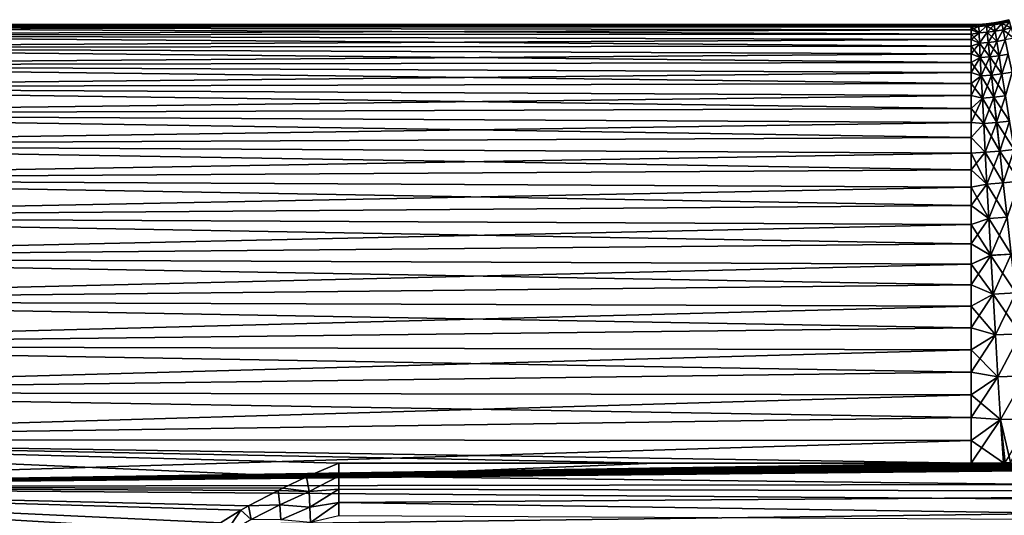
# Model space of a CAD drawing. Header units: millimetres. Extents: x -139 to 106, y -8 to 139.
# Tile 189 of 256: x -91 to -46, y 74 to 96. Entities that reach past the tile are written whole.
import ezdxf

# ---------------------------------------------------------------- set-up
doc = ezdxf.new("R2010")
doc.units = ezdxf.units.MM
doc.header["$LTSCALE"] = 53.842063
for name, color, linetype in [('32', 7, 'CONTINUOUS'), ('33', 7, 'CONTINUOUS'), ('43', 7, 'CONTINUOUS'), ('44', 7, 'CONTINUOUS'), ('53', 7, 'CONTINUOUS'), ('57', 7, 'CONTINUOUS'), ('76', 7, 'CONTINUOUS')]:
    doc.layers.add(name, color=color, linetype=linetype)

msp = doc.modelspace()

# ---------------------------------------------------------------- linework, layer by layer
at = {"layer": '32', "color": 8, "linetype": 'CONTINUOUS'}
msp.add_3dface([(-47.667, 76.063, 20), (-45.282, 76.063, 20), (-46.12, 76.08, 20), (-47.667, 76.063, 20)], dxfattribs=at)
at = {"layer": '33', "color": 8, "linetype": 'CONTINUOUS'}
for points in [[(-117, 96.063), (-117, 95.946, 2.162), (-47.667, 96.063), (-117, 96.063)], [(-47.667, 96.063), (-117, 95.946, 2.162), (-47.667, 96.036, 1.042), (-47.667, 96.063)], [(-47.667, 96.036, 1.042), (-117, 95.946, 2.162), (-47.667, 95.954, 2.085), (-47.667, 96.036, 1.042)], [(-47.667, 95.954, 2.085), (-117, 95.946, 2.162), (-47.667, 95.817, 3.126), (-47.667, 95.954, 2.085)], [(-117, 95.946, 2.162), (-117, 95.595, 4.299), (-47.667, 95.817, 3.126), (-117, 95.946, 2.162)], [(-47.667, 95.817, 3.126), (-117, 95.595, 4.299), (-47.667, 95.626, 4.158), (-47.667, 95.817, 3.126)], [(-47.667, 95.626, 4.158), (-117, 95.595, 4.299), (-47.667, 95.381, 5.178), (-47.667, 95.626, 4.158)], [(-117, 95.595, 4.299), (-117, 95.016, 6.386), (-47.667, 95.381, 5.178), (-117, 95.595, 4.299)], [(-47.667, 95.381, 5.178), (-117, 95.016, 6.386), (-47.667, 95.083, 6.183), (-47.667, 95.381, 5.178)], [(-47.667, 95.083, 6.183), (-117, 95.016, 6.386), (-47.667, 94.734, 7.169), (-47.667, 95.083, 6.183)], [(-117, 95.016, 6.386), (-117, 94.214, 8.398), (-47.667, 94.734, 7.169), (-117, 95.016, 6.386)], [(-47.667, 94.734, 7.169), (-117, 94.214, 8.398), (-47.667, 94.333, 8.136), (-47.667, 94.734, 7.169)], [(-47.667, 94.333, 8.136), (-117, 94.214, 8.398), (-47.667, 93.882, 9.081), (-47.667, 94.333, 8.136)], [(-117, 94.214, 8.398), (-117, 93.2, 10.311), (-47.667, 93.882, 9.081), (-117, 94.214, 8.398)], [(-47.667, 93.882, 9.081), (-117, 93.2, 10.311), (-47.667, 93.382, 10.002), (-47.667, 93.882, 9.081)], [(-47.667, 93.382, 10.002), (-117, 93.2, 10.311), (-47.667, 92.834, 10.896), (-47.667, 93.382, 10.002)], [(-117, 93.2, 10.311), (-117, 91.985, 12.103), (-47.667, 92.834, 10.896), (-117, 93.2, 10.311)], [(-47.667, 92.834, 10.896), (-117, 91.985, 12.103), (-47.667, 92.239, 11.762), (-47.667, 92.834, 10.896)], [(-47.667, 92.239, 11.762), (-117, 91.985, 12.103), (-47.667, 91.6, 12.593), (-47.667, 92.239, 11.762)], [(-117, 91.985, 12.103), (-117, 90.583, 13.754), (-47.667, 91.6, 12.593), (-117, 91.985, 12.103)], [(-47.667, 91.6, 12.593), (-117, 90.583, 13.754), (-47.667, 90.92, 13.389), (-47.667, 91.6, 12.593)], [(-47.667, 90.92, 13.389), (-117, 90.583, 13.754), (-47.667, 90.201, 14.146), (-47.667, 90.92, 13.389)], [(-117, 90.583, 13.754), (-117, 89.01, 15.243), (-47.667, 90.201, 14.146), (-117, 90.583, 13.754)], [(-47.667, 90.201, 14.146), (-117, 89.01, 15.243), (-47.667, 89.443, 14.865), (-47.667, 90.201, 14.146)], [(-47.667, 89.443, 14.865), (-117, 89.01, 15.243), (-47.667, 88.648, 15.544), (-47.667, 89.443, 14.865)], [(-117, 89.01, 15.243), (-117, 87.287, 16.554), (-47.667, 88.648, 15.544), (-117, 89.01, 15.243)], [(-47.667, 88.648, 15.544), (-117, 87.287, 16.554), (-47.667, 87.816, 16.182), (-47.667, 88.648, 15.544)], [(-47.667, 87.816, 16.182), (-117, 87.287, 16.554), (-47.667, 86.95, 16.777), (-47.667, 87.816, 16.182)], [(-117, 87.287, 16.554), (-117, 85.431, 17.67), (-47.667, 86.95, 16.777), (-117, 87.287, 16.554)], [(-47.667, 86.95, 16.777), (-117, 85.431, 17.67), (-47.667, 86.056, 17.324), (-47.667, 86.95, 16.777)], [(-47.667, 86.056, 17.324), (-117, 85.431, 17.67), (-47.667, 85.136, 17.823), (-47.667, 86.056, 17.324)], [(-117, 85.431, 17.67), (-117, 83.466, 18.58), (-47.667, 85.136, 17.823), (-117, 85.431, 17.67)], [(-47.667, 85.136, 17.823), (-117, 83.466, 18.58), (-47.667, 84.192, 18.273), (-47.667, 85.136, 17.823)], [(-47.667, 84.192, 18.273), (-117, 83.466, 18.58), (-47.667, 83.225, 18.674), (-47.667, 84.192, 18.273)], [(-117, 83.466, 18.58), (-117, 81.413, 19.271), (-47.667, 83.225, 18.674), (-117, 83.466, 18.58)], [(-47.667, 83.225, 18.674), (-117, 81.413, 19.271), (-47.667, 82.237, 19.023), (-47.667, 83.225, 18.674)], [(-47.667, 82.237, 19.023), (-117, 81.413, 19.271), (-47.667, 81.231, 19.321), (-47.667, 82.237, 19.023)], [(-117, 81.413, 19.271), (-117, 79.298, 19.737), (-47.667, 81.231, 19.321), (-117, 81.413, 19.271)], [(-47.667, 81.231, 19.321), (-117, 79.298, 19.737), (-47.667, 80.21, 19.565), (-47.667, 81.231, 19.321)], [(-47.667, 80.21, 19.565), (-117, 79.298, 19.737), (-47.667, 79.177, 19.756), (-47.667, 80.21, 19.565)], [(-117, 79.298, 19.737), (-117, 77.146, 19.971), (-47.667, 79.177, 19.756), (-117, 79.298, 19.737)], [(-47.667, 79.177, 19.756), (-117, 77.146, 19.971), (-47.667, 78.137, 19.892), (-47.667, 79.177, 19.756)], [(-47.667, 78.137, 19.892), (-117, 77.146, 19.971), (-47.667, 77.098, 19.973), (-47.667, 78.137, 19.892)], [(-117, 77.146, 19.971), (-117, 74.98, 19.971), (-47.667, 77.098, 19.973), (-117, 77.146, 19.971)], [(-117, 74.98, 19.971), (-47.667, 76.063, 20), (-47.667, 77.098, 19.973), (-117, 74.98, 19.971)], [(-10.86, 76.063, 20), (-15.93, 76.063, 20), (-117, 74.98, 19.971), (-10.86, 76.063, 20)], [(-11.348, 75.127, 19.978), (-10.86, 76.063, 20), (-117, 74.98, 19.971), (-11.348, 75.127, 19.978)], [(-15.93, 76.063, 20), (-21, 76.063, 20), (-117, 74.98, 19.971), (-15.93, 76.063, 20)], [(-21, 76.063, 20), (-23.442, 76.063, 20), (-117, 74.98, 19.971), (-21, 76.063, 20)], [(-23.442, 76.063, 20), (-25.878, 76.063, 20), (-117, 74.98, 19.971), (-23.442, 76.063, 20)], [(-25.878, 76.063, 20), (-28.307, 76.063, 20), (-117, 74.98, 19.971), (-25.878, 76.063, 20)], [(-28.307, 76.063, 20), (-30.728, 76.063, 20), (-117, 74.98, 19.971), (-28.307, 76.063, 20)], [(-30.728, 76.063, 20), (-33.142, 76.063, 20), (-117, 74.98, 19.971), (-30.728, 76.063, 20)], [(-33.142, 76.063, 20), (-34.451, 76.063, 20), (-117, 74.98, 19.971), (-33.142, 76.063, 20)], [(-34.451, 76.063, 20), (-35.567, 76.063, 20), (-117, 74.98, 19.971), (-34.451, 76.063, 20)], [(-35.567, 76.063, 20), (-38.008, 76.063, 20), (-117, 74.98, 19.971), (-35.567, 76.063, 20)], [(-38.008, 76.063, 20), (-40.44, 76.063, 20), (-117, 74.98, 19.971), (-38.008, 76.063, 20)], [(-40.44, 76.063, 20), (-42.865, 76.063, 20), (-117, 74.98, 19.971), (-40.44, 76.063, 20)], [(-42.865, 76.063, 20), (-45.282, 76.063, 20), (-117, 74.98, 19.971), (-42.865, 76.063, 20)], [(-45.282, 76.063, 20), (-47.667, 76.063, 20), (-117, 74.98, 19.971), (-45.282, 76.063, 20)], [(-11.733, 74.168, 19.91), (-11.348, 75.127, 19.978), (-117, 74.98, 19.971), (-11.733, 74.168, 19.91)], [(-117, 72.827, 19.737), (-11.733, 74.168, 19.91), (-117, 74.98, 19.971), (-117, 72.827, 19.737)], [(-12.017, 73.197, 19.794), (-11.733, 74.168, 19.91), (-117, 72.827, 19.737), (-12.017, 73.197, 19.794)]]:
    msp.add_3dface(points, dxfattribs=at)
at = {"layer": '43', "color": 8, "linetype": 'CONTINUOUS'}
for points in [[(-45.273, 76.063, -20), (-47.667, 76.063, -20), (-46.193, 76.079, -20), (-45.273, 76.063, -20)], [(-45.877, 76.083, -20), (-45.273, 76.063, -20), (-46.193, 76.079, -20), (-45.877, 76.083, -20)]]:
    msp.add_3dface(points, dxfattribs=at)
at = {"layer": '44', "color": 8, "linetype": 'CONTINUOUS'}
for points in [[(-12.202, 76.064, -20), (-76.5, 75.474, -20), (-16.601, 76.064, -20), (-12.202, 76.064, -20)], [(-21, 76.063, -20), (-16.601, 76.064, -20), (-76.5, 75.474, -20), (-21, 76.063, -20)], [(-76.5, 75.474, -20), (-12.202, 76.064, -20), (-12.754, 74.728, -19.994), (-76.5, 75.474, -20)], [(-23.433, 76.063, -20), (-21, 76.063, -20), (-76.5, 75.474, -20), (-23.433, 76.063, -20)], [(-25.864, 76.063, -20), (-23.433, 76.063, -20), (-76.5, 75.474, -20), (-25.864, 76.063, -20)], [(-28.292, 76.063, -20), (-25.864, 76.063, -20), (-76.5, 75.474, -20), (-28.292, 76.063, -20)], [(-28.292, 76.063, -20), (-76.5, 75.474, -20), (-30.716, 76.063, -20), (-28.292, 76.063, -20)], [(-33.136, 76.063, -20), (-30.716, 76.063, -20), (-76.5, 75.474, -20), (-33.136, 76.063, -20)], [(-34.39, 76.063, -20), (-33.136, 76.063, -20), (-76.5, 75.474, -20), (-34.39, 76.063, -20)], [(-34.39, 76.063, -20), (-76.5, 75.474, -20), (-35.563, 76.063, -20), (-34.39, 76.063, -20)], [(-76.5, 76.063, -20), (-62.083, 76.063, -20), (-76.5, 75.474, -20), (-76.5, 76.063, -20)], [(-35.563, 76.063, -20), (-76.5, 75.474, -20), (-37.996, 76.063, -20), (-35.563, 76.063, -20)], [(-37.996, 76.063, -20), (-76.5, 75.474, -20), (-40.425, 76.063, -20), (-37.996, 76.063, -20)], [(-40.425, 76.063, -20), (-76.5, 75.474, -20), (-42.851, 76.063, -20), (-40.425, 76.063, -20)], [(-42.851, 76.063, -20), (-76.5, 75.474, -20), (-45.273, 76.063, -20), (-42.851, 76.063, -20)], [(-45.273, 76.063, -20), (-76.5, 75.474, -20), (-47.667, 76.063, -20), (-45.273, 76.063, -20)], [(-47.667, 76.063, -20), (-76.5, 75.474, -20), (-62.083, 76.063, -20), (-47.667, 76.063, -20)], [(-76.5, 74.874, -19.997), (-76.5, 75.474, -20), (-12.754, 74.728, -19.994), (-76.5, 74.874, -19.997)], [(-76.5, 74.268, -19.992), (-76.5, 74.874, -19.997), (-12.754, 74.728, -19.994), (-76.5, 74.268, -19.992)], [(-13.162, 73.318, -19.979), (-76.5, 74.268, -19.992), (-12.754, 74.728, -19.994), (-13.162, 73.318, -19.979)], [(-76.5, 73.658, -19.986), (-76.5, 74.268, -19.992), (-13.162, 73.318, -19.979), (-76.5, 73.658, -19.986)]]:
    msp.add_3dface(points, dxfattribs=at)
at = {"layer": '53', "color": 8, "linetype": 'CONTINUOUS'}
for points in [[(-76.5, 76.063, -20), (-76.5, 75.474, -20), (-77.962, 75.433, -19.99), (-76.5, 76.063, -20)], [(-77.962, 75.433, -19.99), (-77.847, 74.767, -19.979), (-79.055, 74.923, -19.967), (-77.962, 75.433, -19.99)], [(-77.962, 75.433, -19.99), (-76.5, 75.474, -20), (-77.847, 74.767, -19.979), (-77.962, 75.433, -19.99)], [(-76.5, 75.474, -20), (-76.5, 74.874, -19.997), (-77.847, 74.767, -19.979), (-76.5, 75.474, -20)], [(-79.266, 74.819, -19.961), (-79.19, 74.153, -19.934), (-80.613, 74.11, -19.904), (-79.266, 74.819, -19.961)], [(-79.055, 74.923, -19.967), (-77.847, 74.767, -19.979), (-79.266, 74.819, -19.961), (-79.055, 74.923, -19.967)], [(-79.266, 74.819, -19.961), (-77.847, 74.767, -19.979), (-79.19, 74.153, -19.934), (-79.266, 74.819, -19.961)], [(-77.847, 74.767, -19.979), (-77.819, 74.059, -19.969), (-79.19, 74.153, -19.934), (-77.847, 74.767, -19.979)], [(-77.847, 74.767, -19.979), (-76.5, 74.874, -19.997), (-77.819, 74.059, -19.969), (-77.847, 74.767, -19.979)], [(-76.5, 74.874, -19.997), (-76.5, 74.268, -19.992), (-77.819, 74.059, -19.969), (-76.5, 74.874, -19.997)], [(-80.613, 74.11, -19.904), (-80.499, 73.484, -19.857), (-80.961, 73.911, -19.884), (-80.613, 74.11, -19.904)], [(-80.613, 74.11, -19.904), (-79.19, 74.153, -19.934), (-80.499, 73.484, -19.857), (-80.613, 74.11, -19.904)], [(-79.19, 74.153, -19.934), (-79.135, 73.476, -19.911), (-80.499, 73.484, -19.857), (-79.19, 74.153, -19.934)], [(-79.19, 74.153, -19.934), (-77.819, 74.059, -19.969), (-79.135, 73.476, -19.911), (-79.19, 74.153, -19.934)], [(-77.819, 74.059, -19.969), (-76.5, 74.268, -19.992), (-77.791, 73.352, -19.962), (-77.819, 74.059, -19.969)], [(-76.5, 74.268, -19.992), (-76.5, 73.658, -19.986), (-77.791, 73.352, -19.962), (-76.5, 74.268, -19.992)], [(-81.891, 73.339, -19.814), (-80.961, 73.911, -19.884), (-81.76, 72.745, -19.742), (-81.891, 73.339, -19.814)], [(-80.961, 73.911, -19.884), (-80.499, 73.484, -19.857), (-81.76, 72.745, -19.742), (-80.961, 73.911, -19.884)], [(-77.819, 74.059, -19.969), (-77.791, 73.352, -19.962), (-79.135, 73.476, -19.911), (-77.819, 74.059, -19.969)]]:
    msp.add_3dface(points, dxfattribs=at)
at = {"layer": '57', "color": 8, "linetype": 'CONTINUOUS'}
for points in [[(-117, 96.063), (-47.667, 96.063), (-47.667, 96.036, -1.042), (-117, 96.063)], [(-117, 95.946, -2.162), (-117, 96.063), (-47.667, 95.954, -2.085), (-117, 95.946, -2.162)], [(-47.667, 95.954, -2.085), (-117, 96.063), (-47.667, 96.036, -1.042), (-47.667, 95.954, -2.085)], [(-47.667, 95.817, -3.126), (-117, 95.946, -2.162), (-47.667, 95.954, -2.085), (-47.667, 95.817, -3.126)], [(-117, 95.595, -4.299), (-117, 95.946, -2.162), (-47.667, 95.626, -4.158), (-117, 95.595, -4.299)], [(-47.667, 95.626, -4.158), (-117, 95.946, -2.162), (-47.667, 95.817, -3.126), (-47.667, 95.626, -4.158)], [(-47.667, 95.381, -5.178), (-117, 95.595, -4.299), (-47.667, 95.626, -4.158), (-47.667, 95.381, -5.178)], [(-117, 95.016, -6.386), (-117, 95.595, -4.299), (-47.667, 95.083, -6.183), (-117, 95.016, -6.386)], [(-47.667, 95.083, -6.183), (-117, 95.595, -4.299), (-47.667, 95.381, -5.178), (-47.667, 95.083, -6.183)], [(-47.667, 94.734, -7.169), (-117, 95.016, -6.386), (-47.667, 95.083, -6.183), (-47.667, 94.734, -7.169)], [(-117, 94.214, -8.398), (-117, 95.016, -6.386), (-47.667, 94.333, -8.136), (-117, 94.214, -8.398)], [(-47.667, 94.333, -8.136), (-117, 95.016, -6.386), (-47.667, 94.734, -7.169), (-47.667, 94.333, -8.136)], [(-47.667, 93.882, -9.081), (-117, 94.214, -8.398), (-47.667, 94.333, -8.136), (-47.667, 93.882, -9.081)], [(-117, 93.2, -10.311), (-117, 94.214, -8.398), (-47.667, 93.382, -10.002), (-117, 93.2, -10.311)], [(-47.667, 93.382, -10.002), (-117, 94.214, -8.398), (-47.667, 93.882, -9.081), (-47.667, 93.382, -10.002)], [(-47.667, 92.834, -10.896), (-117, 93.2, -10.311), (-47.667, 93.382, -10.002), (-47.667, 92.834, -10.896)], [(-117, 91.985, -12.103), (-117, 93.2, -10.311), (-47.667, 92.239, -11.762), (-117, 91.985, -12.103)], [(-47.667, 92.239, -11.762), (-117, 93.2, -10.311), (-47.667, 92.834, -10.896), (-47.667, 92.239, -11.762)], [(-47.667, 91.6, -12.593), (-117, 91.985, -12.103), (-47.667, 92.239, -11.762), (-47.667, 91.6, -12.593)], [(-117, 90.583, -13.754), (-117, 91.985, -12.103), (-47.667, 90.92, -13.389), (-117, 90.583, -13.754)], [(-47.667, 90.92, -13.389), (-117, 91.985, -12.103), (-47.667, 91.6, -12.593), (-47.667, 90.92, -13.389)], [(-47.667, 90.201, -14.146), (-117, 90.583, -13.754), (-47.667, 90.92, -13.389), (-47.667, 90.201, -14.146)], [(-117, 89.01, -15.243), (-117, 90.583, -13.754), (-47.667, 89.443, -14.865), (-117, 89.01, -15.243)], [(-47.667, 89.443, -14.865), (-117, 90.583, -13.754), (-47.667, 90.201, -14.146), (-47.667, 89.443, -14.865)], [(-47.667, 88.648, -15.544), (-117, 89.01, -15.243), (-47.667, 89.443, -14.865), (-47.667, 88.648, -15.544)], [(-117, 87.287, -16.554), (-117, 89.01, -15.243), (-47.667, 87.816, -16.182), (-117, 87.287, -16.554)], [(-47.667, 87.816, -16.182), (-117, 89.01, -15.243), (-47.667, 88.648, -15.544), (-47.667, 87.816, -16.182)], [(-47.667, 86.95, -16.777), (-117, 87.287, -16.554), (-47.667, 87.816, -16.182), (-47.667, 86.95, -16.777)], [(-117, 85.431, -17.67), (-117, 87.287, -16.554), (-47.667, 86.056, -17.324), (-117, 85.431, -17.67)], [(-47.667, 86.056, -17.324), (-117, 87.287, -16.554), (-47.667, 86.95, -16.777), (-47.667, 86.056, -17.324)], [(-47.667, 85.136, -17.823), (-117, 85.431, -17.67), (-47.667, 86.056, -17.324), (-47.667, 85.136, -17.823)], [(-117, 83.466, -18.58), (-117, 85.431, -17.67), (-47.667, 84.192, -18.273), (-117, 83.466, -18.58)], [(-47.667, 84.192, -18.273), (-117, 85.431, -17.67), (-47.667, 85.136, -17.823), (-47.667, 84.192, -18.273)], [(-47.667, 83.225, -18.674), (-117, 83.466, -18.58), (-47.667, 84.192, -18.273), (-47.667, 83.225, -18.674)], [(-117, 81.413, -19.271), (-117, 83.466, -18.58), (-47.667, 82.237, -19.023), (-117, 81.413, -19.271)], [(-47.667, 82.237, -19.023), (-117, 83.466, -18.58), (-47.667, 83.225, -18.674), (-47.667, 82.237, -19.023)], [(-47.667, 81.231, -19.321), (-117, 81.413, -19.271), (-47.667, 82.237, -19.023), (-47.667, 81.231, -19.321)], [(-117, 79.298, -19.737), (-117, 81.413, -19.271), (-47.667, 80.21, -19.565), (-117, 79.298, -19.737)], [(-47.667, 80.21, -19.565), (-117, 81.413, -19.271), (-47.667, 81.231, -19.321), (-47.667, 80.21, -19.565)], [(-47.667, 79.177, -19.756), (-117, 79.298, -19.737), (-47.667, 80.21, -19.565), (-47.667, 79.177, -19.756)], [(-117, 77.146, -19.971), (-117, 79.298, -19.737), (-47.667, 78.137, -19.892), (-117, 77.146, -19.971)], [(-47.667, 78.137, -19.892), (-117, 79.298, -19.737), (-47.667, 79.177, -19.756), (-47.667, 78.137, -19.892)], [(-47.667, 77.098, -19.973), (-117, 77.146, -19.971), (-47.667, 78.137, -19.892), (-47.667, 77.098, -19.973)], [(-47.667, 76.063, -20), (-62.083, 76.063, -20), (-117, 77.146, -19.971), (-47.667, 76.063, -20)], [(-47.667, 76.063, -20), (-117, 77.146, -19.971), (-47.667, 77.098, -19.973), (-47.667, 76.063, -20)], [(-62.083, 76.063, -20), (-76.5, 76.063, -20), (-117, 77.146, -19.971), (-62.083, 76.063, -20)], [(-76.5, 76.063, -20), (-77.962, 75.433, -19.99), (-117, 77.146, -19.971), (-76.5, 76.063, -20)], [(-117, 77.146, -19.971), (-77.962, 75.433, -19.99), (-117, 74.98, -19.971), (-117, 77.146, -19.971)], [(-77.962, 75.433, -19.99), (-79.055, 74.923, -19.967), (-117, 74.98, -19.971), (-77.962, 75.433, -19.99)], [(-79.055, 74.923, -19.967), (-79.266, 74.819, -19.961), (-117, 74.98, -19.971), (-79.055, 74.923, -19.967)], [(-79.266, 74.819, -19.961), (-80.613, 74.11, -19.904), (-117, 74.98, -19.971), (-79.266, 74.819, -19.961)], [(-80.613, 74.11, -19.904), (-80.961, 73.911, -19.884), (-117, 74.98, -19.971), (-80.613, 74.11, -19.904)], [(-80.961, 73.911, -19.884), (-81.891, 73.339, -19.814), (-117, 74.98, -19.971), (-80.961, 73.911, -19.884)], [(-81.891, 73.339, -19.814), (-82.475, 72.945, -19.756), (-117, 74.98, -19.971), (-81.891, 73.339, -19.814)], [(-117, 74.98, -19.971), (-82.475, 72.945, -19.756), (-117, 72.827, -19.737), (-117, 74.98, -19.971)]]:
    msp.add_3dface(points, dxfattribs=at)
at = {"layer": '76', "color": 8, "linetype": 'CONTINUOUS'}
for points in [[(-47.667, 96.063), (-47.667, 96.036, 1.042), (-47.329, 96.071, 0.001), (-47.667, 96.063)], [(-47.324, 95.975, -1.956), (-47.667, 96.063), (-47.329, 96.071, 0.001), (-47.324, 95.975, -1.956)], [(-47.329, 96.071, 0.001), (-47.667, 96.036, 1.042), (-47.324, 95.975, 1.958), (-47.329, 96.071, 0.001)], [(-47.667, 96.036, -1.042), (-47.667, 96.063), (-47.324, 95.975, -1.956), (-47.667, 96.036, -1.042)], [(-47.324, 95.975, -1.956), (-47.329, 96.071, 0.001), (-46.981, 96.098, 0.001), (-47.324, 95.975, -1.956)], [(-47.329, 96.071, 0.001), (-46.971, 96.002, 1.954), (-46.981, 96.098, 0.001), (-47.329, 96.071, 0.001)], [(-47.329, 96.071, 0.001), (-47.324, 95.975, 1.958), (-46.971, 96.002, 1.954), (-47.329, 96.071, 0.001)], [(-47.324, 95.975, -1.956), (-46.981, 96.098, 0.001), (-46.971, 96.002, -1.953), (-47.324, 95.975, -1.956)], [(-46.62, 96.047, 1.951), (-46.635, 96.143, 0), (-46.981, 96.098, 0.001), (-46.62, 96.047, 1.951)], [(-46.981, 96.098, 0.001), (-46.635, 96.143, 0), (-46.971, 96.002, -1.953), (-46.981, 96.098, 0.001)], [(-46.971, 96.002, 1.954), (-46.62, 96.047, 1.951), (-46.981, 96.098, 0.001), (-46.971, 96.002, 1.954)], [(-46.635, 96.143, 0), (-46.62, 96.047, -1.951), (-46.971, 96.002, -1.953), (-46.635, 96.143, 0)], [(-46.291, 96.206, 0), (-46.271, 96.111, -1.948), (-46.635, 96.143, 0), (-46.291, 96.206, 0)], [(-46.62, 96.047, 1.951), (-46.291, 96.206, 0), (-46.635, 96.143, 0), (-46.62, 96.047, 1.951)], [(-46.635, 96.143, 0), (-46.271, 96.111, -1.948), (-46.62, 96.047, -1.951), (-46.635, 96.143, 0)], [(-46.271, 96.111, 1.948), (-46.291, 96.206, 0), (-46.62, 96.047, 1.951), (-46.271, 96.111, 1.948)], [(-46.575, 95.763, 3.883), (-46.271, 96.111, 1.948), (-46.62, 96.047, 1.951), (-46.575, 95.763, 3.883)], [(-46.62, 96.047, -1.951), (-46.271, 96.111, -1.948), (-46.575, 95.763, -3.883), (-46.62, 96.047, -1.951)], [(-46.211, 95.829, 3.877), (-46.271, 96.111, 1.948), (-46.575, 95.763, 3.883), (-46.211, 95.829, 3.877)], [(-46.271, 96.111, -1.948), (-46.211, 95.829, -3.877), (-46.575, 95.763, -3.883), (-46.271, 96.111, -1.948)], [(-45.951, 96.287, 0), (-45.926, 96.193, -1.944), (-46.291, 96.206, 0), (-45.951, 96.287, 0)], [(-46.271, 96.111, 1.948), (-45.951, 96.287, 0), (-46.291, 96.206, 0), (-46.271, 96.111, 1.948)], [(-46.291, 96.206, 0), (-45.926, 96.193, -1.944), (-46.271, 96.111, -1.948), (-46.291, 96.206, 0)], [(-45.926, 96.193, 1.945), (-45.951, 96.287, 0), (-46.271, 96.111, 1.948), (-45.926, 96.193, 1.945)], [(-46.211, 95.829, 3.877), (-45.926, 96.193, 1.945), (-46.271, 96.111, 1.948), (-46.211, 95.829, 3.877)], [(-45.926, 96.193, -1.944), (-45.851, 95.912, -3.871), (-46.271, 96.111, -1.948), (-45.926, 96.193, -1.944)], [(-46.271, 96.111, -1.948), (-45.851, 95.912, -3.871), (-46.211, 95.829, -3.877), (-46.271, 96.111, -1.948)], [(-45.851, 95.912, 3.872), (-45.926, 96.193, 1.945), (-46.211, 95.829, 3.877), (-45.851, 95.912, 3.872)], [(-47.667, 96.036, 1.042), (-47.667, 95.954, 2.085), (-47.324, 95.975, 1.958), (-47.667, 96.036, 1.042)], [(-47.667, 95.954, -2.085), (-47.667, 96.036, -1.042), (-47.324, 95.975, -1.956), (-47.667, 95.954, -2.085)], [(-47.667, 95.954, 2.085), (-47.667, 95.817, 3.126), (-47.324, 95.975, 1.958), (-47.667, 95.954, 2.085)], [(-47.324, 95.975, 1.958), (-47.667, 95.817, 3.126), (-47.309, 95.687, 3.896), (-47.324, 95.975, 1.958)], [(-47.309, 95.688, -3.895), (-47.667, 95.954, -2.085), (-47.324, 95.975, -1.956), (-47.309, 95.688, -3.895)], [(-47.667, 95.817, -3.126), (-47.667, 95.954, -2.085), (-47.309, 95.688, -3.895), (-47.667, 95.817, -3.126)], [(-47.667, 95.817, 3.126), (-47.667, 95.626, 4.158), (-47.309, 95.687, 3.896), (-47.667, 95.817, 3.126)], [(-47.667, 95.626, -4.158), (-47.667, 95.817, -3.126), (-47.309, 95.688, -3.895), (-47.667, 95.626, -4.158)], [(-47.285, 95.213, -5.796), (-47.667, 95.626, -4.158), (-47.309, 95.688, -3.895), (-47.285, 95.213, -5.796)], [(-47.667, 95.626, 4.158), (-47.667, 95.381, 5.178), (-47.309, 95.687, 3.896), (-47.667, 95.626, 4.158)], [(-47.309, 95.687, 3.896), (-47.667, 95.381, 5.178), (-47.285, 95.213, 5.797), (-47.309, 95.687, 3.896)], [(-47.667, 95.381, -5.178), (-47.667, 95.626, -4.158), (-47.285, 95.213, -5.796), (-47.667, 95.381, -5.178)], [(-47.309, 95.688, -3.895), (-47.324, 95.975, -1.956), (-46.971, 96.002, -1.953), (-47.309, 95.688, -3.895)], [(-47.324, 95.975, 1.958), (-47.309, 95.687, 3.896), (-46.971, 96.002, 1.954), (-47.324, 95.975, 1.958)], [(-47.309, 95.688, -3.895), (-46.971, 96.002, -1.953), (-46.941, 95.716, -3.889), (-47.309, 95.688, -3.895)], [(-47.309, 95.687, 3.896), (-46.941, 95.716, 3.89), (-46.971, 96.002, 1.954), (-47.309, 95.687, 3.896)], [(-47.285, 95.213, -5.796), (-47.309, 95.688, -3.895), (-46.941, 95.716, -3.889), (-47.285, 95.213, -5.796)], [(-47.309, 95.687, 3.896), (-47.285, 95.213, 5.797), (-46.941, 95.716, 3.89), (-47.309, 95.687, 3.896)], [(-47.285, 95.213, -5.796), (-46.941, 95.716, -3.889), (-46.892, 95.245, -5.787), (-47.285, 95.213, -5.796)], [(-47.285, 95.213, 5.797), (-46.892, 95.244, 5.788), (-46.941, 95.716, 3.89), (-47.285, 95.213, 5.797)], [(-46.575, 95.763, 3.883), (-46.62, 96.047, 1.951), (-46.971, 96.002, 1.954), (-46.575, 95.763, 3.883)], [(-46.971, 96.002, -1.953), (-46.62, 96.047, -1.951), (-46.941, 95.716, -3.889), (-46.971, 96.002, -1.953)], [(-46.941, 95.716, 3.89), (-46.575, 95.763, 3.883), (-46.971, 96.002, 1.954), (-46.941, 95.716, 3.89)], [(-46.62, 96.047, -1.951), (-46.575, 95.763, -3.883), (-46.941, 95.716, -3.889), (-46.62, 96.047, -1.951)], [(-46.501, 95.294, 5.779), (-46.575, 95.763, 3.883), (-46.941, 95.716, 3.89), (-46.501, 95.294, 5.779)], [(-46.941, 95.716, -3.889), (-46.575, 95.763, -3.883), (-46.892, 95.245, -5.787), (-46.941, 95.716, -3.889)], [(-46.892, 95.244, 5.788), (-46.501, 95.294, 5.779), (-46.941, 95.716, 3.89), (-46.892, 95.244, 5.788)], [(-46.575, 95.763, -3.883), (-46.501, 95.294, -5.779), (-46.892, 95.245, -5.787), (-46.575, 95.763, -3.883)], [(-46.501, 95.294, 5.779), (-46.211, 95.829, 3.877), (-46.575, 95.763, 3.883), (-46.501, 95.294, 5.779)], [(-46.575, 95.763, -3.883), (-46.211, 95.829, -3.877), (-46.501, 95.294, -5.779), (-46.575, 95.763, -3.883)], [(-46.112, 95.362, 5.77), (-46.211, 95.829, 3.877), (-46.501, 95.294, 5.779), (-46.112, 95.362, 5.77)], [(-46.211, 95.829, -3.877), (-46.112, 95.362, -5.77), (-46.501, 95.294, -5.779), (-46.211, 95.829, -3.877)], [(-46.112, 95.362, 5.77), (-45.851, 95.912, 3.872), (-46.211, 95.829, 3.877), (-46.112, 95.362, 5.77)], [(-45.851, 95.912, -3.871), (-45.726, 95.448, -5.761), (-46.211, 95.829, -3.877), (-45.851, 95.912, -3.871)], [(-46.211, 95.829, -3.877), (-45.726, 95.448, -5.761), (-46.112, 95.362, -5.77), (-46.211, 95.829, -3.877)], [(-47.667, 95.381, 5.178), (-47.667, 95.083, 6.183), (-47.285, 95.213, 5.797), (-47.667, 95.381, 5.178)], [(-47.667, 95.083, -6.183), (-47.667, 95.381, -5.178), (-47.285, 95.213, -5.796), (-47.667, 95.083, -6.183)], [(-47.667, 95.083, 6.183), (-47.667, 94.734, 7.169), (-47.285, 95.213, 5.797), (-47.667, 95.083, 6.183)], [(-47.285, 95.213, 5.797), (-47.667, 94.734, 7.169), (-47.251, 94.555, 7.642), (-47.285, 95.213, 5.797)], [(-47.251, 94.556, -7.641), (-47.667, 95.083, -6.183), (-47.285, 95.213, -5.796), (-47.251, 94.556, -7.641)], [(-47.251, 94.556, -7.641), (-47.285, 95.213, -5.796), (-46.892, 95.245, -5.787), (-47.251, 94.556, -7.641)], [(-47.285, 95.213, 5.797), (-46.823, 94.59, 7.63), (-46.892, 95.244, 5.788), (-47.285, 95.213, 5.797)], [(-47.285, 95.213, 5.797), (-47.251, 94.555, 7.642), (-46.823, 94.59, 7.63), (-47.285, 95.213, 5.797)], [(-47.251, 94.556, -7.641), (-46.892, 95.245, -5.787), (-46.823, 94.59, -7.629), (-47.251, 94.556, -7.641)], [(-46.397, 94.644, 7.619), (-46.501, 95.294, 5.779), (-46.892, 95.244, 5.788), (-46.397, 94.644, 7.619)], [(-46.892, 95.245, -5.787), (-46.501, 95.294, -5.779), (-46.823, 94.59, -7.629), (-46.892, 95.245, -5.787)], [(-46.823, 94.59, 7.63), (-46.397, 94.644, 7.619), (-46.892, 95.244, 5.788), (-46.823, 94.59, 7.63)], [(-46.501, 95.294, -5.779), (-46.397, 94.644, -7.619), (-46.823, 94.59, -7.629), (-46.501, 95.294, -5.779)], [(-46.397, 94.644, 7.619), (-46.112, 95.362, 5.77), (-46.501, 95.294, 5.779), (-46.397, 94.644, 7.619)], [(-46.501, 95.294, -5.779), (-46.112, 95.362, -5.77), (-46.397, 94.644, -7.619), (-46.501, 95.294, -5.779)], [(-45.973, 94.715, 7.608), (-46.112, 95.362, 5.77), (-46.397, 94.644, 7.619), (-45.973, 94.715, 7.608)], [(-46.112, 95.362, -5.77), (-45.973, 94.715, -7.608), (-46.397, 94.644, -7.619), (-46.112, 95.362, -5.77)], [(-47.667, 94.734, -7.169), (-47.667, 95.083, -6.183), (-47.251, 94.556, -7.641), (-47.667, 94.734, -7.169)], [(-47.667, 94.734, 7.169), (-47.667, 94.333, 8.136), (-47.251, 94.555, 7.642), (-47.667, 94.734, 7.169)], [(-47.667, 94.333, -8.136), (-47.667, 94.734, -7.169), (-47.251, 94.556, -7.641), (-47.667, 94.333, -8.136)], [(-46.264, 93.816, 9.385), (-45.973, 94.715, 7.608), (-46.397, 94.644, 7.619), (-46.264, 93.816, 9.385)], [(-46.397, 94.644, -7.619), (-45.973, 94.715, -7.608), (-46.264, 93.816, -9.386), (-46.397, 94.644, -7.619)], [(-45.796, 93.891, 9.372), (-45.973, 94.715, 7.608), (-46.264, 93.816, 9.385), (-45.796, 93.891, 9.372)], [(-45.973, 94.715, -7.608), (-45.796, 93.891, -9.373), (-46.264, 93.816, -9.386), (-45.973, 94.715, -7.608)], [(-47.208, 93.72, -9.411), (-47.667, 94.333, -8.136), (-47.251, 94.556, -7.641), (-47.208, 93.72, -9.411)], [(-47.667, 94.333, 8.136), (-47.667, 93.882, 9.081), (-47.251, 94.555, 7.642), (-47.667, 94.333, 8.136)], [(-47.251, 94.555, 7.642), (-47.667, 93.882, 9.081), (-47.208, 93.719, 9.412), (-47.251, 94.555, 7.642)], [(-47.667, 93.882, -9.081), (-47.667, 94.333, -8.136), (-47.208, 93.72, -9.411), (-47.667, 93.882, -9.081)], [(-47.208, 93.72, -9.411), (-47.251, 94.556, -7.641), (-46.823, 94.59, -7.629), (-47.208, 93.72, -9.411)], [(-47.251, 94.555, 7.642), (-46.735, 93.758, 9.398), (-46.823, 94.59, 7.63), (-47.251, 94.555, 7.642)], [(-47.251, 94.555, 7.642), (-47.208, 93.719, 9.412), (-46.735, 93.758, 9.398), (-47.251, 94.555, 7.642)], [(-47.208, 93.72, -9.411), (-46.823, 94.59, -7.629), (-46.735, 93.759, -9.398), (-47.208, 93.72, -9.411)], [(-46.264, 93.816, 9.385), (-46.397, 94.644, 7.619), (-46.823, 94.59, 7.63), (-46.264, 93.816, 9.385)], [(-46.823, 94.59, -7.629), (-46.397, 94.644, -7.619), (-46.735, 93.759, -9.398), (-46.823, 94.59, -7.629)], [(-46.735, 93.758, 9.398), (-46.264, 93.816, 9.385), (-46.823, 94.59, 7.63), (-46.735, 93.758, 9.398)], [(-46.397, 94.644, -7.619), (-46.264, 93.816, -9.386), (-46.735, 93.759, -9.398), (-46.397, 94.644, -7.619)], [(-47.667, 93.882, 9.081), (-47.667, 93.382, 10.002), (-47.208, 93.719, 9.412), (-47.667, 93.882, 9.081)], [(-47.667, 93.382, -10.002), (-47.667, 93.882, -9.081), (-47.208, 93.72, -9.411), (-47.667, 93.382, -10.002)], [(-46.104, 92.82, 11.062), (-45.796, 93.891, 9.372), (-46.264, 93.816, 9.385), (-46.104, 92.82, 11.062)], [(-46.264, 93.816, -9.386), (-45.796, 93.891, -9.373), (-46.104, 92.819, -11.063), (-46.264, 93.816, -9.386)], [(-47.155, 92.714, -11.092), (-47.667, 93.382, -10.002), (-47.208, 93.72, -9.411), (-47.155, 92.714, -11.092)], [(-47.667, 93.382, 10.002), (-47.667, 92.834, 10.896), (-47.208, 93.719, 9.412), (-47.667, 93.382, 10.002)], [(-47.208, 93.719, 9.412), (-47.667, 92.834, 10.896), (-47.155, 92.714, 11.093), (-47.208, 93.719, 9.412)], [(-47.667, 92.834, -10.896), (-47.667, 93.382, -10.002), (-47.155, 92.714, -11.092), (-47.667, 92.834, -10.896)], [(-47.155, 92.714, -11.092), (-47.208, 93.72, -9.411), (-46.735, 93.759, -9.398), (-47.155, 92.714, -11.092)], [(-47.208, 93.719, 9.412), (-46.629, 92.757, 11.077), (-46.735, 93.758, 9.398), (-47.208, 93.719, 9.412)], [(-47.208, 93.719, 9.412), (-47.155, 92.714, 11.093), (-46.629, 92.757, 11.077), (-47.208, 93.719, 9.412)], [(-47.155, 92.714, -11.092), (-46.735, 93.759, -9.398), (-46.629, 92.758, -11.076), (-47.155, 92.714, -11.092)], [(-46.104, 92.82, 11.062), (-46.264, 93.816, 9.385), (-46.735, 93.758, 9.398), (-46.104, 92.82, 11.062)], [(-46.735, 93.759, -9.398), (-46.264, 93.816, -9.386), (-46.629, 92.758, -11.076), (-46.735, 93.759, -9.398)], [(-46.629, 92.757, 11.077), (-46.104, 92.82, 11.062), (-46.735, 93.758, 9.398), (-46.629, 92.757, 11.077)], [(-46.264, 93.816, -9.386), (-46.104, 92.819, -11.063), (-46.629, 92.758, -11.076), (-46.264, 93.816, -9.386)], [(-47.667, 92.834, 10.896), (-47.667, 92.239, 11.762), (-47.155, 92.714, 11.093), (-47.667, 92.834, 10.896)], [(-47.667, 92.239, -11.762), (-47.667, 92.834, -10.896), (-47.155, 92.714, -11.092), (-47.667, 92.239, -11.762)], [(-47.667, 92.239, 11.762), (-47.667, 91.6, 12.593), (-47.155, 92.714, 11.093), (-47.667, 92.239, 11.762)], [(-47.155, 92.714, 11.093), (-47.667, 91.6, 12.593), (-47.094, 91.55, 12.667), (-47.155, 92.714, 11.093)], [(-47.094, 91.551, -12.667), (-47.667, 92.239, -11.762), (-47.155, 92.714, -11.092), (-47.094, 91.551, -12.667)], [(-47.094, 91.551, -12.667), (-47.155, 92.714, -11.092), (-46.629, 92.758, -11.076), (-47.094, 91.551, -12.667)], [(-47.155, 92.714, 11.093), (-46.504, 91.598, 12.65), (-46.629, 92.757, 11.077), (-47.155, 92.714, 11.093)], [(-47.155, 92.714, 11.093), (-47.094, 91.55, 12.667), (-46.504, 91.598, 12.65), (-47.155, 92.714, 11.093)], [(-47.094, 91.551, -12.667), (-46.629, 92.758, -11.076), (-46.505, 91.599, -12.65), (-47.094, 91.551, -12.667)], [(-45.916, 91.665, 12.635), (-46.104, 92.82, 11.062), (-46.629, 92.757, 11.077), (-45.916, 91.665, 12.635)], [(-46.629, 92.758, -11.076), (-46.104, 92.819, -11.063), (-46.505, 91.599, -12.65), (-46.629, 92.758, -11.076)], [(-46.504, 91.598, 12.65), (-45.916, 91.665, 12.635), (-46.629, 92.757, 11.077), (-46.504, 91.598, 12.65)], [(-46.104, 92.819, -11.063), (-45.916, 91.664, -12.635), (-46.505, 91.599, -12.65), (-46.104, 92.819, -11.063)], [(-47.667, 91.6, -12.593), (-47.667, 92.239, -11.762), (-47.094, 91.551, -12.667), (-47.667, 91.6, -12.593)], [(-47.667, 91.6, 12.593), (-47.667, 90.92, 13.389), (-47.094, 91.55, 12.667), (-47.667, 91.6, 12.593)], [(-47.667, 90.92, -13.389), (-47.667, 91.6, -12.593), (-47.094, 91.551, -12.667), (-47.667, 90.92, -13.389)], [(-47.024, 90.239, -14.12), (-47.094, 91.551, -12.667), (-46.505, 91.599, -12.65), (-47.024, 90.239, -14.12)], [(-47.094, 91.55, 12.667), (-46.363, 90.291, 14.103), (-46.504, 91.598, 12.65), (-47.094, 91.55, 12.667)], [(-47.024, 90.239, -14.12), (-46.505, 91.599, -12.65), (-46.363, 90.291, -14.102), (-47.024, 90.239, -14.12)], [(-46.505, 91.599, -12.65), (-45.916, 91.664, -12.635), (-46.363, 90.291, -14.102), (-46.505, 91.599, -12.65)], [(-45.702, 90.361, 14.086), (-45.916, 91.665, 12.635), (-46.504, 91.598, 12.65), (-45.702, 90.361, 14.086)], [(-46.363, 90.291, 14.103), (-45.702, 90.361, 14.086), (-46.504, 91.598, 12.65), (-46.363, 90.291, 14.103)], [(-45.916, 91.664, -12.635), (-45.702, 90.36, -14.087), (-46.363, 90.291, -14.102), (-45.916, 91.664, -12.635)], [(-47.024, 90.239, -14.12), (-47.667, 90.92, -13.389), (-47.094, 91.551, -12.667), (-47.024, 90.239, -14.12)], [(-47.094, 91.55, 12.667), (-47.667, 90.92, 13.389), (-47.024, 90.238, 14.121), (-47.094, 91.55, 12.667)], [(-47.094, 91.55, 12.667), (-47.024, 90.238, 14.121), (-46.363, 90.291, 14.103), (-47.094, 91.55, 12.667)], [(-47.667, 90.92, 13.389), (-47.667, 90.201, 14.146), (-47.024, 90.238, 14.121), (-47.667, 90.92, 13.389)], [(-47.667, 90.201, -14.146), (-47.667, 90.92, -13.389), (-47.024, 90.239, -14.12), (-47.667, 90.201, -14.146)], [(-46.946, 88.791, -15.437), (-47.667, 90.201, -14.146), (-47.024, 90.239, -14.12), (-46.946, 88.791, -15.437)], [(-47.667, 90.201, 14.146), (-47.667, 89.443, 14.865), (-47.024, 90.238, 14.121), (-47.667, 90.201, 14.146)], [(-47.024, 90.238, 14.121), (-47.667, 89.443, 14.865), (-46.946, 88.79, 15.438), (-47.024, 90.238, 14.121)], [(-46.946, 88.791, -15.437), (-47.024, 90.239, -14.12), (-46.363, 90.291, -14.102), (-46.946, 88.791, -15.437)], [(-47.024, 90.238, 14.121), (-46.204, 88.846, 15.419), (-46.363, 90.291, 14.103), (-47.024, 90.238, 14.121)], [(-47.024, 90.238, 14.121), (-46.946, 88.79, 15.438), (-46.204, 88.846, 15.419), (-47.024, 90.238, 14.121)], [(-46.946, 88.791, -15.437), (-46.363, 90.291, -14.102), (-46.204, 88.846, -15.419), (-46.946, 88.791, -15.437)], [(-45.463, 88.918, 15.403), (-45.702, 90.361, 14.086), (-46.363, 90.291, 14.103), (-45.463, 88.918, 15.403)], [(-46.363, 90.291, -14.102), (-45.702, 90.36, -14.087), (-46.204, 88.846, -15.419), (-46.363, 90.291, -14.102)], [(-46.204, 88.846, 15.419), (-45.463, 88.918, 15.403), (-46.363, 90.291, 14.103), (-46.204, 88.846, 15.419)], [(-45.702, 90.36, -14.087), (-45.463, 88.918, -15.403), (-46.204, 88.846, -15.419), (-45.702, 90.36, -14.087)], [(-47.667, 89.443, -14.865), (-47.667, 90.201, -14.146), (-46.946, 88.791, -15.437), (-47.667, 89.443, -14.865)], [(-47.667, 89.443, 14.865), (-47.667, 88.648, 15.544), (-46.946, 88.79, 15.438), (-47.667, 89.443, 14.865)], [(-47.667, 88.648, -15.544), (-47.667, 89.443, -14.865), (-46.946, 88.791, -15.437), (-47.667, 88.648, -15.544)], [(-46.029, 87.277, 16.589), (-45.463, 88.918, 15.403), (-46.204, 88.846, 15.419), (-46.029, 87.277, 16.589)], [(-46.204, 88.846, -15.419), (-45.463, 88.918, -15.403), (-46.029, 87.277, -16.589), (-46.204, 88.846, -15.419)], [(-46.86, 87.219, -16.607), (-47.667, 88.648, -15.544), (-46.946, 88.791, -15.437), (-46.86, 87.219, -16.607)], [(-47.667, 88.648, 15.544), (-47.667, 87.816, 16.182), (-46.946, 88.79, 15.438), (-47.667, 88.648, 15.544)], [(-46.946, 88.79, 15.438), (-47.667, 87.816, 16.182), (-46.86, 87.218, 16.607), (-46.946, 88.79, 15.438)], [(-47.667, 87.816, -16.182), (-47.667, 88.648, -15.544), (-46.86, 87.219, -16.607), (-47.667, 87.816, -16.182)], [(-46.86, 87.219, -16.607), (-46.946, 88.791, -15.437), (-46.204, 88.846, -15.419), (-46.86, 87.219, -16.607)], [(-46.946, 88.79, 15.438), (-46.029, 87.277, 16.589), (-46.204, 88.846, 15.419), (-46.946, 88.79, 15.438)], [(-46.946, 88.79, 15.438), (-46.86, 87.218, 16.607), (-46.029, 87.277, 16.589), (-46.946, 88.79, 15.438)], [(-46.86, 87.219, -16.607), (-46.204, 88.846, -15.419), (-46.029, 87.277, -16.589), (-46.86, 87.219, -16.607)], [(-47.667, 87.816, 16.182), (-47.667, 86.95, 16.777), (-46.86, 87.218, 16.607), (-47.667, 87.816, 16.182)], [(-47.667, 86.95, -16.777), (-47.667, 87.816, -16.182), (-46.86, 87.219, -16.607), (-47.667, 86.95, -16.777)], [(-46.767, 85.539, -17.618), (-47.667, 86.95, -16.777), (-46.86, 87.219, -16.607), (-46.767, 85.539, -17.618)], [(-47.667, 86.95, 16.777), (-47.667, 86.056, 17.324), (-46.86, 87.218, 16.607), (-47.667, 86.95, 16.777)], [(-46.86, 87.218, 16.607), (-47.667, 86.056, 17.324), (-46.766, 85.538, 17.619), (-46.86, 87.218, 16.607)], [(-46.767, 85.539, -17.618), (-46.86, 87.219, -16.607), (-46.029, 87.277, -16.589), (-46.767, 85.539, -17.618)], [(-46.86, 87.218, 16.607), (-45.839, 85.597, 17.602), (-46.029, 87.277, 16.589), (-46.86, 87.218, 16.607)], [(-46.86, 87.218, 16.607), (-46.766, 85.538, 17.619), (-45.839, 85.597, 17.602), (-46.86, 87.218, 16.607)], [(-46.767, 85.539, -17.618), (-46.029, 87.277, -16.589), (-45.839, 85.598, -17.601), (-46.767, 85.539, -17.618)], [(-47.667, 86.056, -17.324), (-47.667, 86.95, -16.777), (-46.767, 85.539, -17.618), (-47.667, 86.056, -17.324)], [(-47.667, 86.056, 17.324), (-47.667, 85.136, 17.823), (-46.766, 85.538, 17.619), (-47.667, 86.056, 17.324)], [(-47.667, 85.136, -17.823), (-47.667, 86.056, -17.324), (-46.767, 85.539, -17.618), (-47.667, 85.136, -17.823)], [(-46.666, 83.764, -18.461), (-47.667, 85.136, -17.823), (-46.767, 85.539, -17.618), (-46.666, 83.764, -18.461)], [(-47.667, 85.136, 17.823), (-47.667, 84.192, 18.273), (-46.766, 85.538, 17.619), (-47.667, 85.136, 17.823)], [(-46.766, 85.538, 17.619), (-47.667, 84.192, 18.273), (-46.666, 83.763, 18.461), (-46.766, 85.538, 17.619)], [(-46.666, 83.764, -18.461), (-46.767, 85.539, -17.618), (-45.839, 85.598, -17.601), (-46.666, 83.764, -18.461)], [(-46.766, 85.538, 17.619), (-45.635, 83.821, 18.447), (-45.839, 85.597, 17.602), (-46.766, 85.538, 17.619)], [(-46.766, 85.538, 17.619), (-46.666, 83.763, 18.461), (-45.635, 83.821, 18.447), (-46.766, 85.538, 17.619)], [(-46.666, 83.764, -18.461), (-45.839, 85.598, -17.601), (-45.635, 83.822, -18.446), (-46.666, 83.764, -18.461)], [(-47.667, 84.192, -18.273), (-47.667, 85.136, -17.823), (-46.666, 83.764, -18.461), (-47.667, 84.192, -18.273)], [(-47.667, 84.192, 18.273), (-47.667, 83.225, 18.674), (-46.666, 83.763, 18.461), (-47.667, 84.192, 18.273)], [(-47.667, 83.225, -18.674), (-47.667, 84.192, -18.273), (-46.666, 83.764, -18.461), (-47.667, 83.225, -18.674)], [(-46.559, 81.91, -19.125), (-47.667, 83.225, -18.674), (-46.666, 83.764, -18.461), (-46.559, 81.91, -19.125)], [(-47.667, 83.225, 18.674), (-47.667, 82.237, 19.023), (-46.666, 83.763, 18.461), (-47.667, 83.225, 18.674)], [(-46.666, 83.763, 18.461), (-47.667, 82.237, 19.023), (-46.559, 81.909, 19.126), (-46.666, 83.763, 18.461)], [(-46.559, 81.91, -19.125), (-46.666, 83.764, -18.461), (-45.635, 83.822, -18.446), (-46.559, 81.91, -19.125)], [(-46.666, 83.763, 18.461), (-45.417, 81.962, 19.114), (-45.635, 83.821, 18.447), (-46.666, 83.763, 18.461)], [(-46.666, 83.763, 18.461), (-46.559, 81.909, 19.126), (-45.417, 81.962, 19.114), (-46.666, 83.763, 18.461)], [(-46.559, 81.91, -19.125), (-45.635, 83.822, -18.446), (-45.417, 81.963, -19.114), (-46.559, 81.91, -19.125)], [(-47.667, 82.237, -19.023), (-47.667, 83.225, -18.674), (-46.559, 81.91, -19.125), (-47.667, 82.237, -19.023)], [(-47.667, 82.237, 19.023), (-47.667, 81.231, 19.321), (-46.559, 81.909, 19.126), (-47.667, 82.237, 19.023)], [(-47.667, 81.231, -19.321), (-47.667, 82.237, -19.023), (-46.559, 81.91, -19.125), (-47.667, 81.231, -19.321)], [(-46.445, 79.997, -19.606), (-47.667, 81.231, -19.321), (-46.559, 81.91, -19.125), (-46.445, 79.997, -19.606)], [(-47.667, 81.231, 19.321), (-47.667, 80.21, 19.565), (-46.559, 81.909, 19.126), (-47.667, 81.231, 19.321)], [(-46.559, 81.909, 19.126), (-47.667, 80.21, 19.565), (-46.445, 79.996, 19.607), (-46.559, 81.909, 19.126)], [(-46.445, 79.997, -19.606), (-46.559, 81.91, -19.125), (-45.417, 81.963, -19.114), (-46.445, 79.997, -19.606)], [(-46.559, 81.909, 19.126), (-46.445, 79.996, 19.607), (-45.417, 81.962, 19.114), (-46.559, 81.909, 19.126)], [(-46.445, 79.997, -19.606), (-45.417, 81.963, -19.114), (-45.187, 80.042, -19.598), (-46.445, 79.997, -19.606)], [(-46.445, 79.996, 19.607), (-45.187, 80.041, 19.598), (-45.417, 81.962, 19.114), (-46.445, 79.996, 19.607)], [(-47.667, 80.21, -19.565), (-47.667, 81.231, -19.321), (-46.445, 79.997, -19.606), (-47.667, 80.21, -19.565)], [(-47.667, 80.21, 19.565), (-47.667, 79.177, 19.756), (-46.445, 79.996, 19.607), (-47.667, 80.21, 19.565)], [(-47.667, 79.177, -19.756), (-47.667, 80.21, -19.565), (-46.445, 79.997, -19.606), (-47.667, 79.177, -19.756)], [(-46.326, 78.046, -19.899), (-47.667, 79.177, -19.756), (-46.445, 79.997, -19.606), (-46.326, 78.046, -19.899)], [(-47.667, 79.177, 19.756), (-47.667, 78.137, 19.892), (-46.445, 79.996, 19.607), (-47.667, 79.177, 19.756)], [(-46.445, 79.996, 19.607), (-47.667, 78.137, 19.892), (-46.326, 78.045, 19.9), (-46.445, 79.996, 19.607)], [(-46.326, 78.046, -19.899), (-46.445, 79.997, -19.606), (-45.187, 80.042, -19.598), (-46.326, 78.046, -19.899)], [(-46.445, 79.996, 19.607), (-46.326, 78.045, 19.9), (-45.187, 80.041, 19.598), (-46.445, 79.996, 19.607)], [(-46.326, 78.046, -19.899), (-45.187, 80.042, -19.598), (-44.946, 78.08, -19.895), (-46.326, 78.046, -19.899)], [(-46.326, 78.045, 19.9), (-44.946, 78.079, 19.895), (-45.187, 80.041, 19.598), (-46.326, 78.045, 19.9)], [(-47.667, 78.137, -19.892), (-47.667, 79.177, -19.756), (-46.326, 78.046, -19.899), (-47.667, 78.137, -19.892)], [(-47.667, 78.137, 19.892), (-47.667, 77.098, 19.973), (-46.326, 78.045, 19.9), (-47.667, 78.137, 19.892)], [(-47.667, 77.098, -19.973), (-47.667, 78.137, -19.892), (-46.326, 78.046, -19.899), (-47.667, 77.098, -19.973)], [(-46.193, 76.079, -20), (-47.667, 77.098, -19.973), (-46.326, 78.046, -19.899), (-46.193, 76.079, -20)], [(-47.667, 76.063, 20), (-46.12, 76.08, 20), (-46.326, 78.045, 19.9), (-47.667, 76.063, 20)], [(-47.667, 77.098, 19.973), (-47.667, 76.063, 20), (-46.326, 78.045, 19.9), (-47.667, 77.098, 19.973)], [(-45.877, 76.083, -20), (-46.326, 78.046, -19.899), (-44.946, 78.08, -19.895), (-45.877, 76.083, -20)], [(-46.326, 78.045, 19.9), (-46.12, 76.08, 20), (-44.946, 78.079, 19.895), (-46.326, 78.045, 19.9)], [(-45.877, 76.083, -20), (-46.193, 76.079, -20), (-46.326, 78.046, -19.899), (-45.877, 76.083, -20)], [(-46.193, 76.079, -20), (-47.667, 76.063, -20), (-47.667, 77.098, -19.973), (-46.193, 76.079, -20)]]:
    msp.add_3dface(points, dxfattribs=at)

doc.saveas('drawing.dxf')
